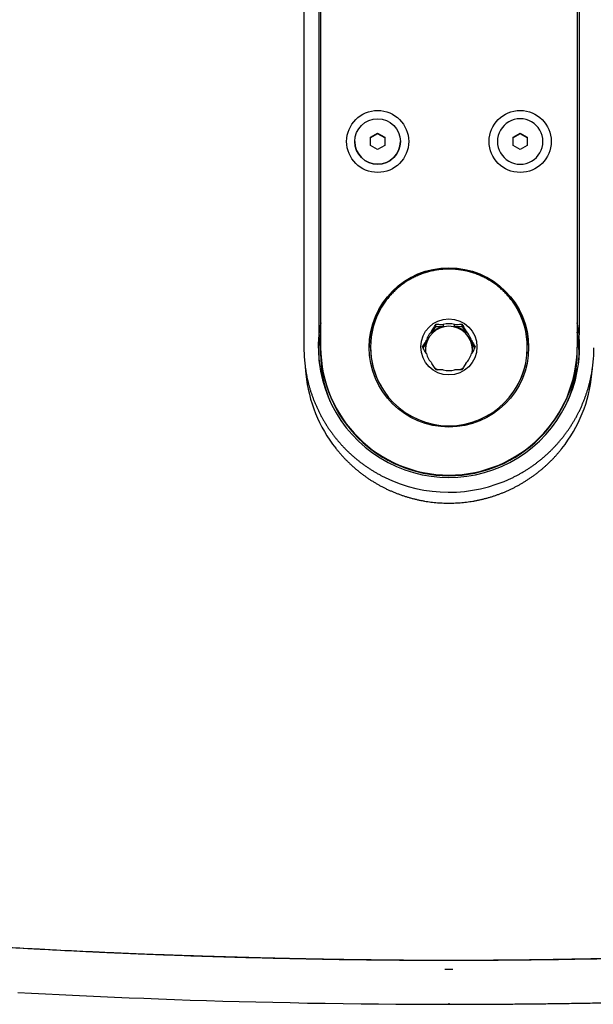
# Model space of a CAD drawing. Header units: millimetres. Extents: x 8 to 1937, y 12 to 2736.
# Tile 34 of 136: x 1046 to 1146, y 943 to 1116. Entities that reach past the tile are written whole.
import ezdxf

# ---------------------------------------------------------------- set-up
doc = ezdxf.new("R2010")
doc.units = ezdxf.units.MM

msp = doc.modelspace()

# ---------------------------------------------------------------- linework, layer by layer
at = {"color": 7, "linetype": 'Continuous', "lineweight": 30}
for p, q in [((1098.01, 1374.07), (1098.01, 1060.77)), ((1098.33, 1374.37), (1098.33, 1058.58)), ((1143.33, 1374.37), (1143.33, 1058.58)), ((1143.66, 1374.07), (1143.66, 1060.77)), ((1095.4, 1370.97), (1095.4, 1058.47)), ((1107.08, 1095.41), (1108.33, 1096.13)), ((1108.33, 1096.05), (1107.08, 1095.33)), ((1107.08, 1093.98), (1107.08, 1095.41)), ((1108.33, 1096.13), (1109.58, 1095.41)), ((1108.33, 1096.13), (1108.33, 1096.05)), ((1109.58, 1095.33), (1108.33, 1096.05)), ((1109.58, 1095.41), (1109.58, 1093.98)), ((1132.08, 1095.41), (1133.33, 1096.13)), ((1133.33, 1096.05), (1132.08, 1095.33)), ((1132.08, 1093.98), (1132.08, 1095.41)), ((1133.33, 1096.13), (1134.58, 1095.41)), ((1133.33, 1096.13), (1133.33, 1096.05)), ((1134.58, 1095.33), (1133.33, 1096.05)), ((1134.58, 1095.41), (1134.58, 1093.98)), ((1104.33, 1094.68), (1104.33, 1094.67)), ((1108.33, 1093.26), (1107.08, 1093.98)), ((1109.58, 1093.98), (1108.33, 1093.26)), ((1112.33, 1094.67), (1112.33, 1094.68)), ((1129.33, 1094.68), (1129.33, 1094.67)), ((1133.33, 1093.26), (1132.08, 1093.98)), ((1134.58, 1093.98), (1133.33, 1093.26)), ((1137.33, 1094.67), (1137.33, 1094.68)), ((1118.52, 1062.22), (1118.52, 1062.61)), ((1119.85, 1062.58), (1119.85, 1062.22)), ((1121.82, 1062.22), (1121.82, 1062.58)), ((1123.14, 1062.22), (1123.14, 1062.61)), ((1117.86, 1061.08), (1118.52, 1062.22)), ((1117.86, 1061.08), (1117.86, 1061.44)), ((1118.52, 1062.22), (1119.85, 1062.22)), ((1121.82, 1062.22), (1123.14, 1062.22)), ((1123.14, 1062.22), (1123.8, 1061.08)), ((1123.8, 1061.44), (1123.8, 1061.08)), ((1116.32, 1058.43), (1116.87, 1059.37)), ((1116.87, 1059.74), (1116.87, 1059.37)), ((1124.79, 1059.37), (1124.79, 1059.74)), ((1124.79, 1059.37), (1125.34, 1058.43)), ((1098.33, 1058.58), (1098.33, 1058.51)), ((1098.33, 1058.47), (1098.33, 1057.49)), ((1107.08, 1058.59), (1107.08, 1058.5)), ((1134.58, 1058.5), (1134.58, 1058.59)), ((1143.33, 1058.58), (1143.33, 1058.51)), ((1143.33, 1057.49), (1143.33, 1058.47)), ((1095.62, 1055.16), (1095.75, 1053.83)), ((1145.91, 1053.83), (1146.04, 1055.15)), ((1121.53, 949.37), (1120.13, 949.37))]:
    msp.add_line(p, q, dxfattribs=at)
at = {"color": 7, "linetype": 'Continuous', "lineweight": 30, "flags": 128}
msp.add_lwpolyline([(1045.23, 945.36), (1047.64, 945.23), (1050.08, 945.1), (1052.44, 944.98), (1054.82, 944.87), (1057.24, 944.75), (1059.7, 944.64), (1062.2, 944.53), (1064.74, 944.43), (1067.31, 944.33), (1069.91, 944.23), (1072.67, 944.13), (1075.46, 944.03), (1078.29, 943.94), (1081.16, 943.86), (1084.06, 943.78), (1086.99, 943.7), (1089.97, 943.63), (1092.99, 943.57), (1096.05, 943.51), (1099.14, 943.46), (1102.26, 943.41), (1105.43, 943.37), (1108.45, 943.34), (1111.5, 943.32), (1114.58, 943.3), (1117.69, 943.29), (1120.83, 943.29)], dxfattribs=at)
at = {"color": 7, "linetype": 'Continuous', "lineweight": 30}
for centre, radius in [((1108.33, 1094.68), 5.44), ((1133.33, 1094.68), 5.44), ((1108.32, 1094.68), 3.99), ((1120.83, 1058.55), 13.98), ((1120.82, 1058.64), 4.92)]:
    msp.add_circle(centre, radius, dxfattribs=at)
for centre, radius, start, end in [((1133.31, 1094.68), 3.98, 119.8515, 179.9592), ((1133.33, 1094.67), 4, 0.1775, 120.0115), ((1108.33, 1094.69), 4, 180.1742, 359.8258), ((1133.33, 1094.69), 4, 180.1775, 300.0115), ((1133.35, 1094.68), 3.98, 299.8515, 359.9592), ((1120.81, 1058.49), 13.97, 89.8906, 179.7477), ((1120.83, 1058.43), 14, 0.4081, 179.5919), ((1120.86, 1058.49), 13.97, 0.2523, 90.1094), ((1120.74, 1058.59), 13.66, 149.666, 179.9935), ((1120.93, 1058.59), 13.65, 328.3509, 31.5251), ((1120.83, 1058.57), 4.14, 76.1896, 103.8104), ((1120.66, 1057.45), 22.65, 170.4843, 184.3216), ((1120.83, 1058.13), 4.12, 0.7811, 179.2189), ((1120.81, 1058.59), 4.1, 136.0169, 163.7937), ((1120.83, 1058.21), 4.12, 103.7975, 136.0135), ((1120.84, 1058.21), 4.12, 43.9876, 76.2014), ((1120.85, 1058.59), 4.1, 16.2063, 43.9831), ((1121, 1057.45), 22.65, 355.6784, 9.5239), ((1120.83, 1058.64), 22.92, 174.6641, 5.3359), ((1120.8, 1058.23), 4.09, 163.8017, 188.089), ((1120.86, 1058.23), 4.09, 351.9669, 16.198), ((1120.83, 1058.65), 22.5, 180.1758, 359.8242), ((1120.83, 1058.58), 22.5, 180.1758, 359.8242), ((1120.83, 1058.54), 22.5, 180.1178, 359.8822), ((1120.67, 1057.49), 22.34, 180.0027, 201.9898), ((1120.74, 1058.59), 13.66, 180.0062, 210.1438), ((1120.83, 1058.55), 13.75, 180.1745, 359.8255), ((1120.81, 1058.6), 4.1, 196.2063, 223.9831), ((1120.85, 1058.6), 4.1, 316.0169, 343.7937), ((1120.99, 1057.49), 22.34, 338.0098, 359.9977), ((1120.83, 1058.25), 4.12, 232.3179, 241.6486), ((1120.83, 1058.63), 4.14, 256.1896, 283.8104), ((1120.84, 1058.25), 4.12, 298.3988, 307.7293), ((1120.68, 1056.34), 25.06, 185.7573, 218.157), ((1120.98, 1056.34), 25.06, 321.7481, 354.2438), ((1120.83, 1058.64), 25.51, 243.9329, 295.542)]:
    msp.add_arc(centre, radius, start, end, dxfattribs=at)
for centre, major_axis, start_param, end_param in [((1120.35, 1053.76), (-16.84, 18.41), 0.52601, 0.624034), ((1121.32, 1053.76), (16.84, 18.41), 5.659151, 5.757272)]:
    msp.add_ellipse(centre, major_axis=major_axis, ratio=0.805918, start_param=start_param, end_param=end_param, dxfattribs=at)
for points, knots in [([(1095.4, 1156.89), (1093.63, 1156.86), (1089.29, 1156.77), (1082.44, 1156.58), (1074.85, 1156.34), (1067.3, 1156.05), (1059.76, 1155.73), (1052.48, 1155.37), (1045.48, 1154.99), (1038.75, 1154.59), (1032.02, 1154.15), (1025.3, 1153.68), (1018.57, 1153.18), (1011.85, 1152.65), (1005.13, 1152.09), (1000.18, 1151.62), (996.99, 1151.34), (995.56, 1151.22), (994.13, 1151.1), (992.71, 1150.97), (991.29, 1150.82), (989.9, 1150.64), (988.54, 1150.43), (987.22, 1150.19), (985.91, 1149.9), (984.61, 1149.58), (983.28, 1149.2), (981.94, 1148.78), (980.58, 1148.29), (979.23, 1147.76), (977.89, 1147.18), (976.57, 1146.56), (975.29, 1145.9), (974.06, 1145.21), (972.88, 1144.51), (971.73, 1143.76), (970.6, 1142.98), (969.47, 1142.15), (968.35, 1141.27), (967.24, 1140.32), (966.15, 1139.34), (965.1, 1138.32), (964.08, 1137.26), (963.12, 1136.2), (962.21, 1135.12), (961.36, 1134.05), (960.55, 1132.94), (959.77, 1131.82), (959.05, 1130.7), (958.39, 1129.6), (957.77, 1128.51), (957.19, 1127.4), (956.63, 1126.27), (956.11, 1125.13), (955.62, 1123.98), (955.16, 1122.77), (954.73, 1121.51), (954.33, 1120.19), (953.97, 1118.87), (953.65, 1117.53), (953.29, 1115.92), (952.92, 1114.02), (952.53, 1111.86), (952.16, 1109.69), (951.81, 1107.52), (951.44, 1105.12), (951.04, 1102.49), (950.63, 1099.64), (950.21, 1096.46), (949.78, 1092.96), (949.35, 1089.13), (948.97, 1085.3), (948.63, 1081.44), (948.33, 1077.56), (948.07, 1073.65), (947.87, 1069.74), (947.7, 1065.82), (947.59, 1061.91), (947.52, 1057.99), (947.51, 1055.38), (947.5, 1054.08)], [0, 0, 0, 0, 0.023943, 0.058558, 0.092556, 0.126553, 0.16055, 0.194543, 0.224893, 0.255242, 0.285592, 0.315944, 0.346299, 0.376658, 0.407021, 0.437387, 0.443831, 0.450277, 0.456722, 0.463163, 0.469596, 0.476019, 0.482067, 0.48811, 0.494155, 0.500207, 0.506271, 0.512727, 0.519225, 0.525764, 0.532334, 0.538926, 0.545534, 0.551755, 0.557956, 0.564143, 0.570323, 0.576502, 0.583062, 0.589649, 0.596256, 0.602872, 0.609487, 0.616088, 0.622293, 0.628482, 0.634661, 0.640839, 0.647019, 0.652646, 0.658292, 0.663954, 0.669624, 0.675296, 0.680962, 0.686616, 0.69282, 0.699023, 0.705231, 0.711448, 0.717675, 0.727625, 0.737573, 0.747518, 0.757462, 0.767406, 0.780427, 0.79345, 0.806471, 0.823901, 0.841316, 0.858714, 0.876092, 0.893811, 0.911519, 0.929219, 0.946915, 0.964608, 0.982302, 1, 1, 1, 1]), ([(1095.4, 1156.87), (1094.86, 1156.86), (1093.17, 1156.83), (1090.34, 1156.76), (1086.95, 1156.68), (1083.61, 1156.59), (1080.32, 1156.49), (1077.09, 1156.39), (1073.91, 1156.28), (1070.79, 1156.17), (1067.72, 1156.06), (1065.08, 1155.95), (1062.86, 1155.86), (1061.57, 1155.8), (1060.82, 1155.77), (1060.59, 1155.76), (1060.36, 1155.75), (1060.14, 1155.74), (1059.91, 1155.73), (1059.69, 1155.72), (1059.04, 1155.69), (1056.48, 1155.56), (1051.96, 1155.34), (1045.89, 1155.01), (1039.78, 1154.65), (1033.71, 1154.26), (1027.66, 1153.84), (1021.44, 1153.38), (1015.06, 1152.89), (1008.79, 1152.37), (1003.87, 1151.95), (1000.77, 1151.68), (999.41, 1151.56), (998.86, 1151.51), (998.66, 1151.49), (998.61, 1151.48), (998.56, 1151.48), (998.5, 1151.48), (998.45, 1151.47), (998.39, 1151.47), (998.06, 1151.44), (997.48, 1151.38), (996.65, 1151.31), (995.87, 1151.24), (995.15, 1151.17), (994.47, 1151.11), (993.85, 1151.06), (993.29, 1151), (992.79, 1150.96), (992.34, 1150.91), (991.95, 1150.87), (991.59, 1150.84), (991.28, 1150.81), (991.02, 1150.78), (990.84, 1150.76), (990.7, 1150.74), (990.57, 1150.72), (990.4, 1150.7), (990.21, 1150.68), (989.86, 1150.63), (989.15, 1150.52), (988.29, 1150.38), (987.46, 1150.23), (986.85, 1150.1), (986.23, 1149.97), (985.63, 1149.83), (985.02, 1149.68), (984.43, 1149.52), (983.83, 1149.36), (982.97, 1149.1), (981.84, 1148.74), (980.46, 1148.25), (979.1, 1147.72), (977.77, 1147.14), (976.47, 1146.51), (975.21, 1145.86), (973.99, 1145.18), (972.83, 1144.48), (971.68, 1143.73), (970.56, 1142.95), (969.43, 1142.12), (968.32, 1141.24), (967.21, 1140.3), (966.14, 1139.34), (965.1, 1138.33), (964.1, 1137.3), (963.15, 1136.25), (962.25, 1135.18), (961.4, 1134.11), (960.59, 1133.01), (959.8, 1131.87), (959.07, 1130.73), (958.39, 1129.61), (957.78, 1128.53), (957.22, 1127.45), (956.69, 1126.37), (956.19, 1125.27), (955.72, 1124.14), (955.28, 1122.98), (954.86, 1121.77), (954.46, 1120.53), (954.14, 1119.41), (953.87, 1118.41), (953.67, 1117.59), (953.54, 1117.01), (953.46, 1116.68), (953.44, 1116.58), (953.42, 1116.48), (953.4, 1116.38), (953.38, 1116.28), (953.29, 1115.89), (953.15, 1115.21), (952.96, 1114.22), (952.76, 1113.19), (952.57, 1112.12), (952.37, 1111.01), (952.18, 1109.88), (951.98, 1108.71), (951.79, 1107.51), (951.6, 1106.27), (951.4, 1105), (951.21, 1103.68), (951.01, 1102.33), (950.85, 1101.17), (950.72, 1100.23), (950.62, 1099.51), (950.52, 1098.81), (950.43, 1098.12), (950.34, 1097.45), (950.2, 1096.37), (950.01, 1094.89), (949.78, 1092.98), (949.56, 1091.07), (949.36, 1089.16), (949.16, 1087.24), (948.98, 1085.35), (948.81, 1083.5), (948.67, 1081.9), (948.56, 1080.53), (948.47, 1079.39), (948.39, 1078.27), (948.31, 1077.16), (948.24, 1076.07), (948.17, 1074.96), (948.09, 1073.68), (948.01, 1072.24), (947.92, 1070.61), (947.85, 1068.95), (947.77, 1067.25), (947.71, 1065.49), (947.65, 1063.68), (947.6, 1061.83), (947.56, 1059.95), (947.53, 1058.03), (947.51, 1056.07), (947.51, 1054.75), (947.5, 1054.08)], [0, 0, 0, 0, 0.007321, 0.022852, 0.038139, 0.053184, 0.067985, 0.082542, 0.096855, 0.110926, 0.124755, 0.138344, 0.146595, 0.154755, 0.155774, 0.156792, 0.157808, 0.158824, 0.159837, 0.160849, 0.161911, 0.168554, 0.195442, 0.223095, 0.250627, 0.27804, 0.305333, 0.332497, 0.362213, 0.391742, 0.417558, 0.428863, 0.433826, 0.436008, 0.436252, 0.436497, 0.436742, 0.436987, 0.437231, 0.437476, 0.437721, 0.441699, 0.445444, 0.448955, 0.452233, 0.455278, 0.458089, 0.460669, 0.462883, 0.464892, 0.466695, 0.468293, 0.469686, 0.470874, 0.471858, 0.472149, 0.472822, 0.473646, 0.474468, 0.475288, 0.478497, 0.484172, 0.487026, 0.489864, 0.492686, 0.495494, 0.498288, 0.501068, 0.503836, 0.506591, 0.513229, 0.519826, 0.526391, 0.53293, 0.539452, 0.545963, 0.552099, 0.558238, 0.564387, 0.570549, 0.576733, 0.583288, 0.589817, 0.596328, 0.602827, 0.609324, 0.615827, 0.621972, 0.62814, 0.63434, 0.640581, 0.646872, 0.652639, 0.658304, 0.663703, 0.669101, 0.674561, 0.680082, 0.685668, 0.691474, 0.697356, 0.703319, 0.707301, 0.71132, 0.714888, 0.715358, 0.715828, 0.716298, 0.716769, 0.717241, 0.717713, 0.722107, 0.726675, 0.731418, 0.736335, 0.741426, 0.746595, 0.751933, 0.757437, 0.763109, 0.768946, 0.77495, 0.781121, 0.787466, 0.790804, 0.794073, 0.797273, 0.800405, 0.803467, 0.806448, 0.815114, 0.82379, 0.832476, 0.841174, 0.849884, 0.858607, 0.866914, 0.875118, 0.880326, 0.885502, 0.890644, 0.895586, 0.900525, 0.905552, 0.910667, 0.917843, 0.925185, 0.932693, 0.940366, 0.948367, 0.956541, 0.964888, 0.973407, 0.982099, 0.990963, 1, 1, 1, 1]), ([(1132.57, 1065.73), (1132.56, 1065.75), (1132.47, 1065.88), (1132.31, 1066.13), (1132.08, 1066.47), (1131.84, 1066.81), (1131.58, 1067.13), (1131.32, 1067.45), (1131.05, 1067.76), (1130.76, 1068.07), (1130.47, 1068.36), (1130.17, 1068.65), (1129.86, 1068.92), (1129.55, 1069.19), (1129.22, 1069.45), (1128.89, 1069.69), (1128.55, 1069.93), (1128.2, 1070.16), (1127.85, 1070.37), (1127.49, 1070.58), (1127.12, 1070.77), (1126.75, 1070.96), (1126.38, 1071.13), (1125.99, 1071.29), (1125.61, 1071.44), (1125.22, 1071.58), (1124.82, 1071.7), (1124.42, 1071.81), (1124.02, 1071.92), (1123.62, 1072.01), (1123.21, 1072.08), (1122.8, 1072.15), (1122.39, 1072.2), (1121.98, 1072.24), (1121.56, 1072.27), (1121.15, 1072.29), (1120.73, 1072.29), (1120.32, 1072.28), (1119.9, 1072.26), (1119.49, 1072.23), (1119.08, 1072.18), (1118.67, 1072.12), (1118.26, 1072.05), (1117.85, 1071.97), (1117.45, 1071.87), (1117.05, 1071.76), (1116.65, 1071.64), (1116.26, 1071.51), (1115.87, 1071.37), (1115.49, 1071.21), (1115.11, 1071.05), (1114.73, 1070.87), (1114.36, 1070.68), (1114, 1070.48), (1113.65, 1070.27), (1113.3, 1070.05), (1112.95, 1069.82), (1112.62, 1069.58), (1112.29, 1069.32), (1111.97, 1069.06), (1111.65, 1068.79), (1111.35, 1068.51), (1111.05, 1068.22), (1110.77, 1067.92), (1110.49, 1067.62), (1110.22, 1067.3), (1109.96, 1066.98), (1109.71, 1066.65), (1109.47, 1066.31), (1109.24, 1065.97), (1109.07, 1065.69), (1108.98, 1065.53), (1108.95, 1065.49)], [0, 0, 0, 0, 0.002192, 0.016787, 0.031383, 0.045979, 0.060575, 0.075171, 0.089767, 0.104363, 0.118959, 0.133556, 0.148152, 0.162748, 0.177345, 0.191941, 0.206538, 0.221134, 0.235731, 0.250327, 0.264924, 0.279521, 0.294118, 0.308714, 0.323311, 0.337908, 0.352505, 0.367102, 0.381699, 0.396296, 0.410893, 0.42549, 0.440087, 0.454685, 0.469282, 0.483879, 0.498476, 0.513073, 0.52767, 0.542267, 0.556865, 0.571462, 0.586059, 0.600656, 0.615253, 0.62985, 0.644447, 0.659044, 0.673641, 0.688238, 0.702835, 0.717432, 0.732029, 0.746626, 0.761223, 0.775819, 0.790416, 0.805013, 0.819609, 0.834206, 0.848802, 0.863399, 0.877995, 0.892591, 0.907188, 0.921784, 0.93638, 0.950976, 0.965572, 0.980168, 0.994764, 1, 1, 1, 1]), ([(1117.86, 1061.44), (1117.93, 1061.57), (1118.08, 1061.82), (1118.3, 1062.21), (1118.45, 1062.48), (1118.52, 1062.61)], [0, 0, 0, 0, 0.3239391, 0.6555834, 1, 1, 1, 1]), ([(1118.52, 1062.61), (1118.67, 1062.6), (1118.97, 1062.6), (1119.41, 1062.59), (1119.7, 1062.58), (1119.85, 1062.58)], [0, 0, 0, 0, 0.3444166, 0.6760609, 1, 1, 1, 1]), ([(1121.82, 1062.58), (1121.96, 1062.58), (1122.26, 1062.59), (1122.7, 1062.6), (1122.99, 1062.6), (1123.14, 1062.61)], [0, 0, 0, 0, 0.323939, 0.655583, 1, 1, 1, 1]), ([(1123.14, 1062.61), (1123.22, 1062.48), (1123.36, 1062.21), (1123.58, 1061.82), (1123.73, 1061.57), (1123.8, 1061.44)], [0, 0, 0, 0, 0.344417, 0.676061, 1, 1, 1, 1]), ([(1116.21, 1058.62), (1116.29, 1058.75), (1116.44, 1059), (1116.66, 1059.37), (1116.8, 1059.62), (1116.87, 1059.74)], [0, 0, 0, 0, 0.344417, 0.676061, 1, 1, 1, 1]), ([(1124.79, 1059.74), (1124.86, 1059.62), (1125.01, 1059.37), (1125.23, 1059), (1125.38, 1058.75), (1125.45, 1058.62)], [0, 0, 0, 0, 0.3239391, 0.6555834, 1, 1, 1, 1]), ([(1095.4, 1058.47), (1095.4, 1058.37), (1095.4, 1058.08), (1095.41, 1057.6), (1095.44, 1057.04), (1095.48, 1056.48), (1095.53, 1055.92), (1095.59, 1055.36), (1095.66, 1054.81), (1095.75, 1054.25), (1095.85, 1053.7), (1095.96, 1053.15), (1096.09, 1052.6), (1096.22, 1052.06), (1096.37, 1051.51), (1096.53, 1050.98), (1096.71, 1050.44), (1096.89, 1049.91), (1097.09, 1049.38), (1097.3, 1048.86), (1097.52, 1048.34), (1097.75, 1047.83), (1097.99, 1047.32), (1098.24, 1046.82), (1098.51, 1046.33), (1098.78, 1045.84), (1099.07, 1045.35), (1099.37, 1044.87), (1099.67, 1044.4), (1099.99, 1043.94), (1100.32, 1043.48), (1100.66, 1043.03), (1101.01, 1042.59), (1101.37, 1042.16), (1101.73, 1041.73), (1102.11, 1041.31), (1102.5, 1040.91), (1102.89, 1040.5), (1103.3, 1040.11), (1103.71, 1039.73), (1104.13, 1039.36), (1104.56, 1038.99), (1105, 1038.64), (1105.44, 1038.29), (1105.89, 1037.96), (1106.35, 1037.63), (1106.82, 1037.32), (1107.3, 1037.01), (1107.78, 1036.72), (1108.26, 1036.44), (1108.76, 1036.16), (1109.21, 1035.93), (1109.5, 1035.78), (1109.62, 1035.72)], [0, 0, 0, 0, 0.01075, 0.030644, 0.050538, 0.070431, 0.090325, 0.110219, 0.130113, 0.150007, 0.169901, 0.189795, 0.209689, 0.229583, 0.249478, 0.269372, 0.289266, 0.309161, 0.329055, 0.34895, 0.368844, 0.388739, 0.408634, 0.428528, 0.448423, 0.468318, 0.488214, 0.508109, 0.528004, 0.5479, 0.567795, 0.587691, 0.607587, 0.627483, 0.647379, 0.667275, 0.687171, 0.707068, 0.726964, 0.746861, 0.766758, 0.786654, 0.806551, 0.826449, 0.846346, 0.866243, 0.886141, 0.906038, 0.925936, 0.945834, 0.965732, 0.98563, 1, 1, 1, 1]), ([(1116.87, 1057.46), (1116.8, 1057.58), (1116.66, 1057.84), (1116.44, 1058.23), (1116.29, 1058.49), (1116.21, 1058.62)], [0, 0, 0, 0, 0.3239391, 0.6555834, 1, 1, 1, 1]), ([(1125.45, 1058.62), (1125.38, 1058.49), (1125.23, 1058.23), (1125.01, 1057.84), (1124.86, 1057.58), (1124.79, 1057.46)], [0, 0, 0, 0, 0.3444166, 0.6760609, 1, 1, 1, 1]), ([(1131.83, 1035.62), (1131.92, 1035.66), (1132.18, 1035.79), (1132.6, 1036), (1133.09, 1036.26), (1133.58, 1036.54), (1134.07, 1036.83), (1134.55, 1037.13), (1135.02, 1037.43), (1135.48, 1037.75), (1135.94, 1038.08), (1136.39, 1038.42), (1136.83, 1038.77), (1137.27, 1039.13), (1137.69, 1039.49), (1138.11, 1039.87), (1138.52, 1040.26), (1138.92, 1040.65), (1139.31, 1041.06), (1139.7, 1041.47), (1140.07, 1041.89), (1140.43, 1042.32), (1140.79, 1042.76), (1141.13, 1043.2), (1141.47, 1043.65), (1141.79, 1044.11), (1142.11, 1044.58), (1142.41, 1045.05), (1142.7, 1045.53), (1142.99, 1046.02), (1143.26, 1046.51), (1143.52, 1047.01), (1143.77, 1047.51), (1144.01, 1048.02), (1144.23, 1048.54), (1144.45, 1049.06), (1144.65, 1049.58), (1144.84, 1050.11), (1145.02, 1050.64), (1145.19, 1051.18), (1145.35, 1051.72), (1145.49, 1052.26), (1145.62, 1052.81), (1145.74, 1053.35), (1145.85, 1053.91), (1145.95, 1054.46), (1146.03, 1055.01), (1146.1, 1055.57), (1146.16, 1056.13), (1146.2, 1056.69), (1146.24, 1057.25), (1146.26, 1057.8), (1146.26, 1058.21), (1146.27, 1058.43), (1146.27, 1058.47)], [0, 0, 0, 0, 0.010044, 0.02978, 0.049515, 0.06925, 0.088986, 0.108721, 0.128456, 0.148191, 0.167926, 0.18766, 0.207395, 0.227129, 0.246864, 0.266598, 0.286332, 0.306066, 0.3258, 0.345534, 0.365267, 0.385001, 0.404734, 0.424468, 0.444201, 0.463934, 0.483667, 0.5034, 0.523132, 0.542865, 0.562597, 0.58233, 0.602062, 0.621794, 0.641526, 0.661258, 0.68099, 0.700722, 0.720454, 0.740185, 0.759917, 0.779648, 0.79938, 0.819111, 0.838842, 0.858574, 0.878305, 0.898036, 0.917767, 0.937498, 0.957229, 0.97696, 0.995653, 1, 1, 1, 1]), ([(1118.52, 1054.64), (1118.45, 1054.76), (1118.3, 1055.01), (1118.08, 1055.38), (1117.93, 1055.63), (1117.86, 1055.75)], [0, 0, 0, 0, 0.3444166, 0.6760609, 1, 1, 1, 1]), ([(1123.8, 1055.75), (1123.73, 1055.63), (1123.58, 1055.38), (1123.36, 1055.01), (1123.22, 1054.76), (1123.14, 1054.64)], [0, 0, 0, 0, 0.323939, 0.655583, 1, 1, 1, 1]), ([(947.5, 1054.08), (947.51, 1053.24), (947.51, 1051.58), (947.54, 1049.1), (947.6, 1046.67), (947.66, 1044.28), (947.75, 1041.95), (947.84, 1039.68), (947.95, 1037.46), (948.07, 1035.28), (948.2, 1033.14), (948.33, 1031.02), (948.48, 1028.93), (948.64, 1026.88), (948.8, 1024.88), (948.97, 1022.92), (949.15, 1021.01), (949.3, 1019.61), (949.39, 1018.7), (949.44, 1018.25), (949.49, 1017.77), (949.55, 1017.26), (949.6, 1016.74), (949.69, 1016), (949.8, 1015.03), (949.97, 1013.53), (950.18, 1011.76), (950.43, 1009.79), (950.68, 1007.93), (950.92, 1006.19), (951.16, 1004.48), (951.41, 1002.81), (951.67, 1001.18), (951.93, 999.58), (952.19, 998.03), (952.45, 996.57), (952.71, 995.2), (952.94, 993.98), (953.11, 993.14), (953.2, 992.7), (953.23, 992.58), (953.25, 992.46), (953.28, 992.34), (953.3, 992.21), (953.33, 992.09), (953.45, 991.51), (953.68, 990.46), (954.06, 988.98), (954.48, 987.54), (954.93, 986.14), (955.42, 984.77), (955.88, 983.59), (956.32, 982.57), (956.71, 981.72), (957.12, 980.87), (957.56, 980.02), (958.04, 979.16), (958.53, 978.29), (959.14, 977.3), (959.85, 976.2), (960.68, 975), (961.55, 973.83), (962.46, 972.7), (963.4, 971.61), (964.35, 970.57), (965.32, 969.58), (966.31, 968.65), (967.32, 967.74), (968.37, 966.86), (969.47, 965.99), (970.61, 965.14), (971.81, 964.32), (973.03, 963.54), (974.27, 962.8), (975.53, 962.1), (976.77, 961.48), (977.98, 960.91), (979.15, 960.41), (980.1, 960.03), (980.82, 959.76), (981.3, 959.59), (981.78, 959.43), (982.26, 959.27), (982.75, 959.11), (983.51, 958.87), (984.57, 958.57), (985.93, 958.24), (987.16, 957.97), (988.25, 957.77), (989.15, 957.62), (989.87, 957.51), (990.29, 957.46), (990.45, 957.43), (990.5, 957.43), (990.55, 957.42), (990.6, 957.42), (990.65, 957.41), (990.75, 957.4), (990.92, 957.38), (991.19, 957.35), (991.5, 957.31), (991.86, 957.28), (992.28, 957.24), (992.75, 957.19), (993.26, 957.15), (993.82, 957.09), (994.43, 957.04), (995.09, 956.98), (995.76, 956.92), (996.45, 956.86), (997.12, 956.8), (997.6, 956.75), (997.86, 956.73), (997.94, 956.72), (998.01, 956.72), (998.09, 956.71), (998.16, 956.7), (998.24, 956.7), (1000.37, 956.51), (1004.56, 956.14), (1010.84, 955.61), (1017.15, 955.1), (1023.51, 954.62), (1029.9, 954.16), (1036.07, 953.74), (1042.01, 953.38), (1047.72, 953.05), (1052.95, 952.77), (1056.37, 952.61), (1057.96, 952.53), (1058.23, 952.52), (1058.5, 952.51), (1058.77, 952.49), (1059.03, 952.48), (1059.3, 952.47), (1059.89, 952.44), (1061.23, 952.38), (1063.35, 952.29), (1066.08, 952.17), (1068.98, 952.06), (1072.08, 951.95), (1075.22, 951.84), (1078.42, 951.74), (1081.66, 951.64), (1084.93, 951.55), (1088.23, 951.46), (1091.59, 951.38), (1094.87, 951.31), (1098.08, 951.25), (1101.21, 951.19), (1104.38, 951.15), (1107.59, 951.11), (1110.84, 951.07), (1114.13, 951.05), (1117.47, 951.03), (1119.71, 951.03), (1120.83, 951.03)], [0, 0, 0, 0, 0.0102086, 0.0202426, 0.0301022, 0.0397874, 0.0492981, 0.058469, 0.0674715, 0.0763055, 0.0849707, 0.0936388, 0.1021311, 0.1104477, 0.1185892, 0.126557, 0.1343522, 0.1419768, 0.1436274, 0.1454616, 0.1474493, 0.1495639, 0.1516789, 0.1537833, 0.1587013, 0.1635597, 0.1720879, 0.1804281, 0.1877166, 0.1948565, 0.2018481, 0.208692, 0.2153887, 0.2219378, 0.2283386, 0.2345903, 0.239968, 0.2452294, 0.2497632, 0.2502665, 0.2507686, 0.2512696, 0.2517695, 0.2522682, 0.2527658, 0.2532622, 0.2595709, 0.2657633, 0.2718438, 0.2778171, 0.2836884, 0.2894651, 0.2933054, 0.2971068, 0.3008714, 0.3047274, 0.3087691, 0.3128411, 0.3168871, 0.3228502, 0.3287666, 0.3346456, 0.3404975, 0.3463321, 0.3521582, 0.3576511, 0.3631505, 0.3686624, 0.3741925, 0.3797464, 0.3856254, 0.3914848, 0.3973309, 0.4031699, 0.4090081, 0.4148518, 0.420004, 0.4251699, 0.4303542, 0.432397, 0.4344436, 0.4364943, 0.4385496, 0.4406095, 0.4426745, 0.4482765, 0.4539409, 0.4596747, 0.4635004, 0.4673614, 0.47079, 0.4723081, 0.4725073, 0.4727067, 0.4729061, 0.4731057, 0.4733053, 0.4735051, 0.4743626, 0.4754274, 0.4766995, 0.4781791, 0.4798664, 0.4817616, 0.4838648, 0.486128, 0.4885913, 0.4912549, 0.4941191, 0.4968055, 0.4996475, 0.5022772, 0.5025799, 0.5028841, 0.5031899, 0.5034971, 0.5038059, 0.5041162, 0.5044281, 0.5296887, 0.5551301, 0.5807365, 0.6064936, 0.6323881, 0.6584078, 0.6814027, 0.7044903, 0.7276728, 0.7448721, 0.7459551, 0.7470382, 0.7481216, 0.7492051, 0.7502889, 0.7513729, 0.7524121, 0.7574212, 0.7677055, 0.7781507, 0.7904372, 0.8029404, 0.8156608, 0.8285995, 0.8417569, 0.8548922, 0.8682383, 0.8817951, 0.8955623, 0.9080321, 0.9206693, 0.9334738, 0.9464455, 0.9595841, 0.9728895, 0.9863615, 1, 1, 1, 1]), ([(947.5, 1054.08), (947.51, 1052.78), (947.52, 1050.17), (947.59, 1046.26), (947.7, 1042.36), (947.86, 1038.45), (948.07, 1034.57), (948.32, 1030.72), (948.61, 1026.88), (948.95, 1023.05), (949.33, 1019.22), (949.75, 1015.39), (950.22, 1011.56), (950.74, 1007.74), (951.21, 1004.52), (951.61, 1001.92), (951.93, 999.92), (952.25, 997.93), (952.59, 995.93), (952.95, 993.94), (953.3, 992.21), (953.62, 990.73), (953.91, 989.52), (954.23, 988.31), (954.58, 987.11), (954.96, 985.92), (955.39, 984.75), (955.88, 983.55), (956.42, 982.32), (957.01, 981.07), (957.65, 979.85), (958.32, 978.65), (959.04, 977.45), (959.82, 976.25), (960.65, 975.06), (961.52, 973.89), (962.43, 972.76), (963.38, 971.65), (964.35, 970.59), (965.34, 969.59), (966.33, 968.63), (967.36, 967.71), (968.42, 966.82), (969.52, 965.95), (970.67, 965.11), (971.87, 964.29), (973.09, 963.5), (974.35, 962.76), (975.64, 962.06), (976.92, 961.41), (978.2, 960.82), (979.46, 960.28), (980.74, 959.79), (982.02, 959.34), (983.34, 958.92), (984.69, 958.54), (986.07, 958.2), (987.46, 957.91), (988.87, 957.66), (990.28, 957.45), (991.78, 957.27), (993.37, 957.12), (995.05, 956.97), (996.73, 956.83), (999.98, 956.54), (1004.8, 956.09), (1011.18, 955.56), (1017.57, 955.05), (1023.96, 954.57), (1030.35, 954.12), (1037.13, 953.68), (1044.28, 953.24), (1051.82, 952.83), (1059.36, 952.46), (1066.96, 952.13), (1074.61, 951.84), (1082.31, 951.59), (1090.01, 951.39), (1097.72, 951.23), (1105.42, 951.11), (1113.13, 951.04), (1118.26, 951.03), (1120.83, 951.03)], [0, 0, 0, 0, 0.0158451, 0.0316868, 0.0475277, 0.0633704, 0.0792175, 0.0947883, 0.1103683, 0.1259602, 0.1415699, 0.1571956, 0.172834, 0.1884815, 0.20413, 0.2123266, 0.2205233, 0.2287202, 0.236918, 0.2451179, 0.2533202, 0.2583997, 0.2634723, 0.2685373, 0.2735976, 0.2786574, 0.2837234, 0.2888024, 0.2943984, 0.2999962, 0.3055872, 0.3111622, 0.3167169, 0.3225985, 0.3284769, 0.3343588, 0.3402512, 0.3461607, 0.3520882, 0.3576854, 0.3632821, 0.3688698, 0.37444, 0.3799897, 0.3858698, 0.3917513, 0.397641, 0.4035457, 0.4094709, 0.4153964, 0.4209695, 0.4265228, 0.43205, 0.4375448, 0.443005, 0.4487759, 0.4545342, 0.4602861, 0.4660378, 0.4717948, 0.4775606, 0.4843669, 0.4911809, 0.4979974, 0.504812, 0.5307049, 0.5565949, 0.5824812, 0.6083647, 0.6342457, 0.6601247, 0.6906236, 0.7211226, 0.7516238, 0.7821273, 0.8132544, 0.8443819, 0.875509, 0.9066351, 0.9377594, 0.9688813, 1, 1, 1, 1]), ([(1119.85, 1054.61), (1119.7, 1054.61), (1119.41, 1054.62), (1118.97, 1054.63), (1118.67, 1054.64), (1118.52, 1054.64)], [0, 0, 0, 0, 0.3239391, 0.6555834, 1, 1, 1, 1]), ([(1120.83, 951.03), (1122, 951.03), (1124.32, 951.03), (1127.77, 951.05), (1131.18, 951.08), (1134.54, 951.11), (1137.86, 951.15), (1141.14, 951.21), (1144.48, 951.27), (1147.87, 951.33), (1151.32, 951.41), (1154.71, 951.5), (1158.05, 951.59), (1161.34, 951.68), (1164.57, 951.78), (1167.75, 951.89), (1170.87, 952), (1173.94, 952.11), (1176.58, 952.22), (1178.8, 952.31), (1180.09, 952.37), (1180.84, 952.4), (1181.07, 952.41), (1181.3, 952.42), (1181.52, 952.43), (1181.75, 952.44), (1181.97, 952.45), (1182.62, 952.48), (1185.18, 952.6), (1189.7, 952.82), (1195.77, 953.15), (1201.87, 953.51), (1207.95, 953.9), (1214, 954.31), (1220.21, 954.77), (1226.59, 955.27), (1232.87, 955.78), (1237.78, 956.2), (1240.89, 956.47), (1242.25, 956.59), (1242.79, 956.64), (1242.99, 956.66), (1243.04, 956.66), (1243.1, 956.67), (1243.15, 956.67), (1243.21, 956.68), (1243.26, 956.68), (1243.59, 956.71), (1244.18, 956.76), (1245, 956.84), (1245.78, 956.91), (1246.51, 956.97), (1247.18, 957.03), (1247.8, 957.09), (1248.36, 957.14), (1248.87, 957.19), (1249.31, 957.23), (1249.71, 957.27), (1250.06, 957.3), (1250.37, 957.34), (1250.64, 957.36), (1250.82, 957.39), (1250.96, 957.4), (1251.09, 957.42), (1251.26, 957.44), (1251.44, 957.47), (1251.8, 957.51), (1252.51, 957.62), (1253.36, 957.76), (1254.19, 957.91), (1254.81, 958.04), (1255.42, 958.17), (1256.03, 958.31), (1256.63, 958.46), (1257.23, 958.62), (1257.82, 958.78), (1258.68, 959.03), (1259.81, 959.39), (1261.19, 959.88), (1262.55, 960.42), (1263.88, 961), (1265.19, 961.62), (1266.45, 962.27), (1267.66, 962.95), (1268.82, 963.66), (1269.97, 964.4), (1271.09, 965.18), (1272.22, 966.01), (1273.34, 966.89), (1274.44, 967.83), (1275.52, 968.79), (1276.55, 969.8), (1277.55, 970.83), (1278.5, 971.88), (1279.4, 972.94), (1280.25, 974.01), (1281.07, 975.12), (1281.85, 976.26), (1282.59, 977.39), (1283.26, 978.51), (1283.87, 979.6), (1284.44, 980.67), (1284.97, 981.75), (1285.46, 982.85), (1285.93, 983.98), (1286.38, 985.15), (1286.8, 986.35), (1287.2, 987.59), (1287.52, 988.71), (1287.79, 989.71), (1287.99, 990.54), (1288.12, 991.12), (1288.2, 991.44), (1288.22, 991.54), (1288.24, 991.64), (1288.26, 991.75), (1288.28, 991.85), (1288.37, 992.23), (1288.51, 992.91), (1288.7, 993.9), (1288.9, 994.93), (1289.09, 996), (1289.29, 997.1), (1289.48, 998.24), (1289.68, 999.4), (1289.87, 1000.61), (1290.06, 1001.85), (1290.26, 1003.12), (1290.45, 1004.44), (1290.65, 1005.79), (1290.81, 1006.95), (1290.95, 1007.9), (1291.04, 1008.62), (1291.14, 1009.32), (1291.23, 1010.01), (1291.32, 1010.68), (1291.46, 1011.75), (1291.65, 1013.24), (1291.88, 1015.15), (1292.1, 1017.06), (1292.31, 1018.97), (1292.5, 1020.89), (1292.69, 1022.78), (1292.86, 1024.63), (1292.99, 1026.23), (1293.1, 1027.6), (1293.19, 1028.74), (1293.28, 1029.86), (1293.35, 1030.97), (1293.43, 1032.07), (1293.5, 1033.18), (1293.57, 1034.45), (1293.66, 1035.9), (1293.74, 1037.52), (1293.82, 1039.18), (1293.89, 1040.88), (1293.96, 1042.64), (1294.01, 1044.45), (1294.06, 1046.3), (1294.11, 1048.19), (1294.14, 1050.12), (1294.16, 1052.08), (1294.16, 1053.41), (1294.16, 1054.08)], [0, 0, 0, 0, 0.01413, 0.028081, 0.041853, 0.055446, 0.068859, 0.082093, 0.095147, 0.109299, 0.123233, 0.136949, 0.150446, 0.163725, 0.176786, 0.189627, 0.202252, 0.214659, 0.22685, 0.234252, 0.241573, 0.242488, 0.243401, 0.244313, 0.245224, 0.246133, 0.247041, 0.247993, 0.253953, 0.278075, 0.302884, 0.327584, 0.352177, 0.376664, 0.401034, 0.427695, 0.454188, 0.477349, 0.487492, 0.491945, 0.493902, 0.494122, 0.494342, 0.494561, 0.494781, 0.495, 0.49522, 0.49544, 0.499009, 0.502369, 0.50552, 0.508462, 0.511195, 0.51372, 0.516036, 0.518025, 0.51983, 0.521451, 0.522888, 0.524142, 0.525211, 0.526098, 0.526361, 0.526964, 0.527701, 0.528437, 0.529171, 0.532044, 0.537127, 0.539683, 0.542226, 0.544756, 0.547274, 0.549779, 0.552273, 0.554756, 0.557228, 0.563184, 0.569102, 0.574991, 0.580858, 0.586709, 0.59255, 0.598055, 0.603563, 0.609078, 0.614607, 0.620154, 0.626036, 0.631894, 0.637735, 0.643566, 0.649395, 0.655229, 0.660742, 0.666276, 0.671837, 0.677436, 0.68308, 0.688253, 0.693339, 0.698185, 0.703027, 0.707924, 0.712877, 0.717887, 0.723095, 0.728372, 0.733721, 0.737292, 0.740897, 0.744098, 0.744519, 0.744941, 0.745363, 0.745785, 0.746208, 0.746632, 0.750565, 0.754656, 0.758904, 0.763311, 0.767875, 0.772511, 0.777299, 0.782238, 0.787329, 0.79257, 0.797962, 0.803504, 0.809203, 0.812199, 0.815134, 0.818007, 0.820819, 0.82357, 0.826248, 0.834023, 0.841807, 0.849599, 0.857402, 0.865216, 0.873043, 0.880499, 0.887863, 0.892537, 0.897182, 0.901798, 0.90623, 0.91066, 0.915169, 0.919756, 0.926193, 0.932777, 0.939502, 0.946382, 0.953561, 0.9609, 0.968399, 0.976059, 0.983879, 0.991859, 1, 1, 1, 1]), ([(1120.83, 951.03), (1123.39, 951.03), (1128.52, 951.04), (1136.21, 951.11), (1143.9, 951.23), (1151.58, 951.38), (1159.22, 951.59), (1166.82, 951.83), (1174.36, 952.11), (1181.91, 952.44), (1189.18, 952.8), (1196.18, 953.18), (1202.91, 953.57), (1209.64, 954.01), (1216.37, 954.47), (1223.09, 954.97), (1229.81, 955.51), (1236.54, 956.06), (1241.49, 956.53), (1244.68, 956.81), (1246.1, 956.93), (1247.53, 957.05), (1248.96, 957.18), (1250.38, 957.33), (1251.77, 957.5), (1253.12, 957.71), (1254.44, 957.96), (1255.75, 958.24), (1257.06, 958.56), (1258.38, 958.94), (1259.72, 959.36), (1261.08, 959.85), (1262.43, 960.38), (1263.77, 960.96), (1265.09, 961.58), (1266.37, 962.24), (1267.6, 962.93), (1268.78, 963.63), (1269.94, 964.38), (1271.07, 965.16), (1272.19, 965.99), (1273.31, 966.87), (1274.43, 967.82), (1275.51, 968.8), (1276.57, 969.82), (1277.59, 970.88), (1278.55, 971.94), (1279.45, 973.02), (1280.3, 974.09), (1281.11, 975.2), (1281.89, 976.32), (1282.61, 977.44), (1283.28, 978.54), (1283.89, 979.63), (1284.48, 980.74), (1285.03, 981.87), (1285.56, 983.01), (1286.04, 984.16), (1286.51, 985.37), (1286.94, 986.63), (1287.34, 987.95), (1287.7, 989.27), (1288.02, 990.61), (1288.37, 992.23), (1288.74, 994.12), (1289.14, 996.29), (1289.5, 998.46), (1289.85, 1000.63), (1290.23, 1003.03), (1290.62, 1005.65), (1291.03, 1008.51), (1291.46, 1011.69), (1291.89, 1015.19), (1292.32, 1019.02), (1292.7, 1022.85), (1293.04, 1026.71), (1293.34, 1030.6), (1293.59, 1034.51), (1293.8, 1038.42), (1293.96, 1042.33), (1294.07, 1046.25), (1294.15, 1050.16), (1294.16, 1052.77), (1294.16, 1054.08)], [0, 0, 0, 0, 0.0310508, 0.0621048, 0.0931611, 0.1242193, 0.1552785, 0.1857835, 0.2162881, 0.2467916, 0.2772929, 0.3045243, 0.3317553, 0.3589872, 0.3862212, 0.4134577, 0.4406974, 0.467941, 0.4951879, 0.5009698, 0.5067534, 0.5125363, 0.5183155, 0.5240876, 0.5298508, 0.5352771, 0.5406997, 0.5461235, 0.5515535, 0.5569951, 0.5627872, 0.5686183, 0.5744851, 0.5803799, 0.5862952, 0.5922237, 0.5978056, 0.6033695, 0.6089212, 0.6144662, 0.6200104, 0.6258969, 0.6318067, 0.637735, 0.6436716, 0.6496066, 0.6555297, 0.6610969, 0.66665, 0.672195, 0.6777375, 0.6832831, 0.6883322, 0.6933978, 0.698478, 0.7035659, 0.7086549, 0.7137387, 0.7188115, 0.7243788, 0.7299444, 0.7355142, 0.7410927, 0.7466798, 0.7556082, 0.7645336, 0.7734568, 0.7823792, 0.7913015, 0.8029855, 0.8146701, 0.8263534, 0.8419923, 0.8576188, 0.8732294, 0.8888221, 0.9047205, 0.9206093, 0.936491, 0.9523684, 0.9682439, 0.9841202, 1, 1, 1, 1]), ([(1123.14, 1054.64), (1122.99, 1054.64), (1122.7, 1054.63), (1122.26, 1054.62), (1121.96, 1054.61), (1121.82, 1054.61)], [0, 0, 0, 0, 0.344417, 0.676061, 1, 1, 1, 1]), ([(1120.83, 943.29), (1121.84, 943.29), (1123.85, 943.29), (1126.84, 943.3), (1129.81, 943.31), (1132.75, 943.34), (1135.66, 943.37), (1138.71, 943.4), (1141.88, 943.45), (1145.19, 943.5), (1148.47, 943.56), (1151.72, 943.63), (1154.94, 943.71), (1158.14, 943.79), (1161.3, 943.88), (1164.41, 943.97), (1167.48, 944.07), (1170.51, 944.18), (1173.38, 944.29), (1176.08, 944.39), (1178.63, 944.5), (1181.14, 944.61), (1183.61, 944.72), (1186.05, 944.83), (1188.44, 944.94), (1190.81, 945.06), (1193.18, 945.19), (1195.57, 945.31), (1197.95, 945.44), (1200.29, 945.58), (1202.59, 945.71), (1204.85, 945.85), (1207.14, 945.99), (1209.45, 946.14), (1211.8, 946.29), (1214.1, 946.44), (1216.35, 946.6), (1218.57, 946.75), (1220.74, 946.91), (1222.81, 947.06), (1224.77, 947.21), (1226.64, 947.35), (1228.47, 947.5), (1230.27, 947.64), (1232.02, 947.78), (1233.85, 947.93), (1235.76, 948.08), (1237.72, 948.25), (1239.64, 948.42), (1241.5, 948.59), (1243.15, 948.74), (1244.6, 948.86), (1245.87, 948.97), (1247.23, 949.09), (1248.39, 949.19), (1249.25, 949.26), (1249.58, 949.3), (1249.7, 949.31), (1249.73, 949.31), (1249.77, 949.32), (1249.8, 949.32), (1249.83, 949.32), (1249.87, 949.33), (1249.9, 949.33), (1249.94, 949.33), (1250, 949.34), (1250.09, 949.35), (1250.2, 949.36), (1250.34, 949.37), (1250.53, 949.39), (1250.75, 949.42), (1251.03, 949.45), (1251.34, 949.48), (1251.69, 949.52), (1252.1, 949.57), (1252.57, 949.64), (1253.1, 949.71), (1253.68, 949.8), (1254.3, 949.9), (1254.97, 950.02), (1255.68, 950.15), (1256.43, 950.31), (1257.22, 950.48), (1258.01, 950.67), (1258.8, 950.87), (1259.57, 951.09), (1260.37, 951.32), (1261.2, 951.58), (1262.06, 951.86), (1262.93, 952.16), (1263.8, 952.49), (1264.68, 952.83), (1265.58, 953.21), (1266.5, 953.61), (1267.46, 954.05), (1268.46, 954.54), (1269.5, 955.08), (1270.55, 955.66), (1271.62, 956.28), (1272.7, 956.94), (1273.75, 957.62), (1274.76, 958.32), (1275.73, 959.02), (1276.59, 959.67), (1277.34, 960.27), (1277.96, 960.78), (1278.38, 961.13), (1278.61, 961.33), (1278.67, 961.39), (1278.74, 961.44), (1278.8, 961.5), (1278.86, 961.55), (1278.93, 961.61), (1279.32, 961.95), (1280.03, 962.59), (1281.02, 963.55), (1281.98, 964.51), (1282.89, 965.49), (1283.77, 966.48), (1284.6, 967.47), (1285.41, 968.48), (1286.18, 969.5), (1286.92, 970.53), (1287.54, 971.45), (1288.06, 972.25), (1288.38, 972.76), (1288.59, 973.11), (1288.7, 973.29), (1288.81, 973.46), (1288.91, 973.64), (1289.02, 973.82), (1289.35, 974.38), (1289.88, 975.33), (1290.59, 976.69), (1291.25, 978.06), (1291.87, 979.44), (1292.44, 980.83), (1292.94, 982.18), (1293.38, 983.47), (1293.76, 984.72), (1294.14, 986.1), (1294.4, 987.15), (1294.56, 987.84), (1294.61, 988.06), (1294.66, 988.27), (1294.7, 988.49), (1294.75, 988.71), (1294.93, 989.53), (1295.22, 990.96), (1295.6, 993), (1295.95, 995.03), (1296.28, 997.06), (1296.59, 999.07), (1296.96, 1001.45), (1297.36, 1004.19), (1297.79, 1007.28), (1298.18, 1010.24), (1298.51, 1013.07), (1298.82, 1015.77), (1299.09, 1018.45), (1299.35, 1021.1), (1299.58, 1023.73), (1299.79, 1026.33), (1299.98, 1028.91), (1300.15, 1031.48), (1300.3, 1034.03), (1300.43, 1036.56), (1300.54, 1039.05), (1300.63, 1041.66), (1300.71, 1044.39), (1300.77, 1047.24), (1300.81, 1050.06), (1300.81, 1051.93), (1300.81, 1052.86)], [0, 0, 0, 0, 0.01172, 0.023304, 0.034793, 0.046196, 0.057483, 0.06863, 0.081597, 0.094418, 0.107105, 0.119628, 0.132208, 0.1446, 0.156826, 0.168897, 0.180804, 0.192542, 0.204118, 0.214121, 0.224005, 0.233751, 0.243341, 0.252767, 0.262051, 0.271221, 0.280295, 0.289686, 0.298936, 0.308024, 0.316947, 0.325714, 0.334337, 0.343587, 0.352676, 0.361606, 0.370376, 0.378981, 0.387414, 0.395669, 0.403075, 0.410333, 0.417443, 0.424411, 0.431239, 0.437926, 0.445768, 0.45341, 0.460853, 0.468093, 0.475125, 0.480149, 0.485059, 0.489854, 0.496007, 0.498651, 0.499803, 0.499932, 0.50006, 0.500189, 0.500317, 0.500446, 0.500574, 0.500702, 0.50079, 0.501032, 0.501406, 0.50185, 0.502398, 0.503051, 0.503973, 0.505045, 0.506268, 0.507641, 0.509165, 0.51105, 0.513124, 0.515388, 0.517842, 0.520486, 0.523269, 0.526234, 0.529384, 0.532717, 0.535689, 0.538793, 0.542029, 0.545397, 0.548896, 0.552527, 0.556071, 0.559733, 0.563513, 0.567411, 0.571427, 0.575817, 0.580341, 0.584999, 0.589789, 0.594711, 0.599762, 0.604314, 0.608963, 0.61371, 0.616898, 0.620128, 0.623007, 0.623332, 0.623658, 0.623984, 0.624311, 0.624638, 0.624965, 0.625293, 0.630716, 0.636064, 0.641336, 0.646531, 0.65165, 0.656691, 0.661652, 0.666663, 0.671589, 0.676433, 0.679584, 0.6827, 0.68351, 0.684318, 0.685124, 0.685927, 0.686727, 0.687526, 0.693494, 0.699434, 0.705346, 0.711228, 0.717077, 0.722893, 0.727982, 0.733046, 0.738086, 0.744704, 0.745567, 0.74643, 0.747293, 0.748154, 0.749015, 0.749876, 0.757991, 0.766054, 0.774068, 0.782035, 0.789958, 0.797836, 0.810118, 0.822268, 0.834288, 0.844928, 0.855496, 0.865981, 0.876356, 0.886603, 0.896739, 0.9068, 0.916816, 0.926766, 0.936614, 0.946324, 0.955908, 0.967083, 0.978168, 0.989152, 1, 1, 1, 1]), ([(1100.98, 1040.86), (1100.99, 1040.85), (1101.12, 1040.68), (1101.37, 1040.38), (1101.73, 1039.95), (1102.1, 1039.53), (1102.48, 1039.12), (1102.87, 1038.72), (1103.27, 1038.32), (1103.67, 1037.94), (1104.09, 1037.56), (1104.51, 1037.2), (1104.94, 1036.84), (1105.38, 1036.49), (1105.83, 1036.15), (1106.28, 1035.83), (1106.75, 1035.51), (1107.22, 1035.2), (1107.69, 1034.9), (1108.17, 1034.62), (1108.66, 1034.34), (1109.16, 1034.08), (1109.66, 1033.82), (1110.16, 1033.58), (1110.67, 1033.35), (1111.19, 1033.13), (1111.71, 1032.92), (1112.24, 1032.73), (1112.77, 1032.54), (1113.3, 1032.37), (1113.84, 1032.21), (1114.38, 1032.06), (1114.92, 1031.92), (1115.47, 1031.8), (1116.02, 1031.68), (1116.57, 1031.58), (1117.13, 1031.49), (1117.68, 1031.42), (1118.24, 1031.35), (1118.8, 1031.3), (1119.36, 1031.26), (1119.92, 1031.24), (1120.41, 1031.22), (1120.72, 1031.22), (1120.83, 1031.22)], [0, 0, 0, 0, 0.002429, 0.026983, 0.051538, 0.076093, 0.100647, 0.125202, 0.149757, 0.174311, 0.198866, 0.223421, 0.247976, 0.272531, 0.297086, 0.321641, 0.346196, 0.370751, 0.395306, 0.419861, 0.444416, 0.468972, 0.493527, 0.518082, 0.542638, 0.567193, 0.591748, 0.616304, 0.640859, 0.665414, 0.68997, 0.714525, 0.739081, 0.763636, 0.788192, 0.812747, 0.837303, 0.861859, 0.886414, 0.91097, 0.935525, 0.960081, 0.984637, 1, 1, 1, 1]), ([(1120.83, 1031.22), (1120.93, 1031.22), (1121.22, 1031.22), (1121.69, 1031.24), (1122.25, 1031.26), (1122.81, 1031.3), (1123.37, 1031.35), (1123.93, 1031.41), (1124.48, 1031.49), (1125.04, 1031.57), (1125.59, 1031.67), (1126.14, 1031.78), (1126.69, 1031.91), (1127.23, 1032.04), (1127.77, 1032.19), (1128.31, 1032.35), (1128.85, 1032.52), (1129.38, 1032.71), (1129.9, 1032.9), (1130.42, 1033.11), (1130.94, 1033.33), (1131.45, 1033.56), (1131.96, 1033.8), (1132.46, 1034.05), (1132.96, 1034.32), (1133.44, 1034.59), (1133.93, 1034.88), (1134.4, 1035.17), (1134.87, 1035.48), (1135.34, 1035.79), (1135.79, 1036.12), (1136.24, 1036.46), (1136.68, 1036.8), (1137.11, 1037.16), (1137.54, 1037.53), (1137.95, 1037.9), (1138.36, 1038.29), (1138.76, 1038.68), (1139.15, 1039.08), (1139.53, 1039.49), (1139.9, 1039.91), (1140.26, 1040.34), (1140.52, 1040.65), (1140.64, 1040.81), (1140.66, 1040.83)], [0, 0, 0, 0, 0.013023, 0.037623, 0.062223, 0.086823, 0.111423, 0.136022, 0.160622, 0.185222, 0.209822, 0.234422, 0.259022, 0.283622, 0.308221, 0.332821, 0.357421, 0.382021, 0.406621, 0.43122, 0.45582, 0.48042, 0.505019, 0.529619, 0.554219, 0.578818, 0.603418, 0.628017, 0.652617, 0.677216, 0.701816, 0.726415, 0.751014, 0.775614, 0.800213, 0.824812, 0.849411, 0.874011, 0.89861, 0.923209, 0.947808, 0.972407, 0.997006, 1, 1, 1, 1]), ([(1120.83, 943.46), (1120.83, 943.43), (1120.83, 943.37), (1120.83, 943.31), (1120.83, 943.28), (1120.83, 943.28), (1120.83, 943.29)], [0, 0, 0, 0, 0.2480049, 0.500009, 0.7520086, 1, 1, 1, 1])]:
    msp.add_open_spline(points, degree=3, knots=knots, dxfattribs=at)

doc.saveas('drawing.dxf')
